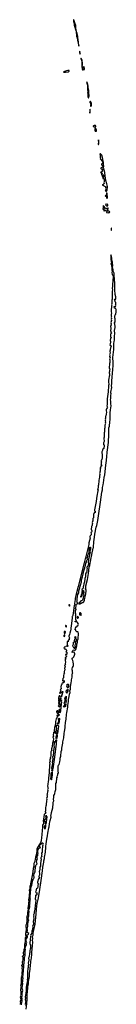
# Model space of a CAD drawing. Extents: x 2923744 to 3052146, y 543855 to 918667.
# Tile 15 of 50: x 3047205 to 3052146, y 646570 to 697193. Entities that reach past the tile are written whole.
import ezdxf

# ---------------------------------------------------------------- set-up
doc = ezdxf.new("R2010")
doc.units = 0

msp = doc.modelspace()

# ---------------------------------------------------------------- linework, layer by layer
at = {"layer": '0CON10XD'}
for points in [[(3050225, 695838), (3050232, 695845), (3050232, 695885), (3050215, 695995), (3050201, 696185), (3050186, 696254), (3050177, 696345), (3050148, 696478), (3050117, 696575), (3050100, 696695), (3050083, 696765), (3050081, 696835), (3050069, 696909), (3050041, 696975), (3049975, 697178), (3049965, 697193), (3049957, 697193), (3049950, 697175), (3049954, 697106), (3049991, 697001), (3049994, 696896), (3050002, 696862), (3050026, 696815), (3050058, 696685), (3050077, 696635), (3050087, 696577), (3050088, 696515), (3050104, 696435), (3050104, 696365), (3050114, 696334), (3050153, 696265), (3050170, 696125), (3050187, 696055), (3050189, 695985), (3050225, 695838)], [(3050295, 695422), (3050301, 695475), (3050287, 695557), (3050275, 695572), (3050264, 695546), (3050267, 695505), (3050295, 695422)], [(3050445, 694615), (3050517, 694633), (3050523, 694645), (3050516, 694695), (3050496, 694766), (3050485, 694778), (3050475, 694780), (3050464, 694765), (3050466, 694744), (3050497, 694675), (3050495, 694665), (3050485, 694652), (3050455, 694648), (3050433, 694653), (3050417, 694675), (3050406, 694785), (3050411, 694865), (3050426, 694934), (3050424, 694965), (3050397, 695097), (3050364, 695185), (3050345, 695212), (3050335, 695202), (3050336, 695175), (3050361, 695115), (3050380, 695025), (3050384, 694836), (3050398, 694778), (3050396, 694715), (3050404, 694645), (3050415, 694623), (3050445, 694615)], [(3049475, 694488), (3049545, 694494), (3049680, 694515), (3049735, 694550), (3049736, 694575), (3049715, 694584), (3049675, 694582), (3049605, 694569), (3049495, 694538), (3049460, 694515), (3049449, 694495), (3049475, 694488)], [(3050715, 693178), (3050725, 693182), (3050746, 693224), (3050755, 693265), (3050740, 693465), (3050746, 693555), (3050711, 693681), (3050702, 693745), (3050703, 693785), (3050686, 693865), (3050683, 693915), (3050665, 693972), (3050655, 693988), (3050645, 693989), (3050633, 693975), (3050628, 693955), (3050652, 693905), (3050674, 693746), (3050681, 693645), (3050672, 693592), (3050708, 693485), (3050682, 693435), (3050699, 693365), (3050695, 693245), (3050708, 693188), (3050715, 693178)], [(3050792, 692412), (3050805, 692413), (3050812, 692428), (3050809, 692525), (3050813, 692565), (3050805, 692582), (3050795, 692587), (3050786, 692575), (3050792, 692485), (3050782, 692425), (3050792, 692412)], [(3050845, 692737), (3050865, 692740), (3050882, 692775), (3050874, 692825), (3050872, 692905), (3050853, 692963), (3050835, 692979), (3050815, 692980), (3050788, 692962), (3050786, 692936), (3050803, 692913), (3050836, 692844), (3050838, 692815), (3050828, 692765), (3050831, 692751), (3050845, 692737)], [(3051015, 691681), (3051085, 691684), (3051094, 691696), (3051096, 691726), (3051088, 691748), (3051076, 691756), (3051015, 691761), (3050977, 691743), (3050962, 691725), (3050960, 691715), (3050967, 691705), (3051015, 691681)], [(3051095, 691454), (3051133, 691467), (3051138, 691482), (3051136, 691505), (3051105, 691593), (3051065, 691604), (3051054, 691595), (3051043, 691515), (3051071, 691461), (3051095, 691454)], [(3051225, 690773), (3051235, 690777), (3051253, 690807), (3051263, 690865), (3051245, 691008), (3051233, 690865), (3051222, 690815), (3051225, 690773)], [(3051465, 689710), (3051474, 689716), (3051491, 689755), (3051496, 689855), (3051479, 689895), (3051462, 690015), (3051439, 690109), (3051401, 690221), (3051357, 690287), (3051335, 690298), (3051325, 690296), (3051312, 690288), (3051309, 690275), (3051318, 690225), (3051320, 690125), (3051332, 690075), (3051324, 690034), (3051332, 690022), (3051369, 689999), (3051392, 689955), (3051434, 689925), (3051462, 689872), (3051460, 689835), (3051448, 689805), (3051386, 689765), (3051386, 689755), (3051406, 689716), (3051465, 689710)], [(3051655, 688369), (3051671, 688395), (3051681, 688445), (3051703, 688577), (3051700, 688625), (3051668, 688758), (3051614, 688925), (3051593, 689065), (3051588, 689165), (3051561, 689331), (3051520, 689465), (3051508, 689535), (3051488, 689565), (3051483, 689607), (3051507, 689643), (3051509, 689679), (3051491, 689701), (3051470, 689710), (3051452, 689688), (3051447, 689665), (3051462, 689615), (3051405, 689588), (3051375, 689582), (3051360, 689555), (3051361, 689535), (3051375, 689520), (3051395, 689516), (3051443, 689533), (3051454, 689506), (3051449, 689475), (3051418, 689425), (3051427, 689395), (3051424, 689385), (3051359, 689355), (3051349, 689345), (3051349, 689335), (3051375, 689312), (3051405, 689312), (3051425, 689302), (3051423, 689285), (3051398, 689255), (3051397, 689237), (3051430, 689175), (3051431, 689145), (3051455, 689097), (3051467, 689093), (3051478, 689105), (3051438, 689175), (3051485, 689213), (3051495, 689215), (3051505, 689205), (3051514, 689135), (3051456, 689045), (3051458, 689035), (3051470, 689025), (3051525, 689014), (3051534, 689005), (3051526, 688945), (3051534, 688865), (3051509, 688815), (3051521, 688775), (3051519, 688755), (3051475, 688724), (3051418, 688695), (3051586, 688615), (3051612, 688595), (3051614, 688575), (3051596, 688535), (3051606, 688505), (3051606, 688476), (3051613, 688463), (3051645, 688446), (3051648, 688432), (3051643, 688427), (3051615, 688428), (3051585, 688419), (3051580, 688405), (3051622, 688372), (3051655, 688369)], [(3051675, 688020), (3051691, 688039), (3051697, 688065), (3051686, 688245), (3051675, 688278), (3051655, 688286), (3051641, 688255), (3051640, 688160), (3051635, 688152), (3051604, 688146), (3051588, 688135), (3051600, 688125), (3051635, 688120), (3051645, 688110), (3051651, 688041), (3051661, 688021), (3051675, 688020)], [(3051725, 687267), (3051764, 687276), (3051795, 687274), (3051805, 687279), (3051811, 687295), (3051795, 687331), (3051765, 687344), (3051731, 687341), (3051718, 687355), (3051708, 687435), (3051712, 687458), (3051727, 687473), (3051730, 687505), (3051715, 687520), (3051688, 687492), (3051655, 687478), (3051635, 687454), (3051562, 687475), (3051557, 687485), (3051581, 687509), (3051579, 687525), (3051535, 687590), (3051482, 687635), (3051476, 687625), (3051484, 687595), (3051484, 687546), (3051464, 687455), (3051475, 687451), (3051495, 687468), (3051511, 687461), (3051505, 687405), (3051515, 687373), (3051535, 687363), (3051585, 687382), (3051655, 687378), (3051659, 687325), (3051650, 687295), (3051655, 687280), (3051725, 687267)], [(3051703, 687617), (3051715, 687620), (3051712, 687672), (3051695, 687702), (3051665, 687698), (3051625, 687713), (3051606, 687704), (3051599, 687675), (3051611, 687655), (3051655, 687631), (3051703, 687617)], [(3051895, 686362), (3051905, 686375), (3051900, 686405), (3051906, 686425), (3051905, 686480), (3051895, 686480), (3051893, 686465), (3051895, 686362)], [(3052001, 684225), (3051982, 684262), (3051983, 684325), (3051958, 684445), (3051967, 684565), (3051952, 684665), (3051948, 684735), (3051928, 684838), (3051923, 684935), (3051906, 685026), (3051875, 685097), (3051864, 685085), (3051862, 685048), (3051877, 684985), (3051877, 684885), (3051886, 684765), (3051902, 684685), (3051899, 684671), (3051875, 684662), (3051866, 684645), (3051875, 684627), (3051885, 684620), (3051905, 684619), (3051909, 684605), (3051908, 684528), (3051924, 684455), (3051919, 684335), (3051930, 684230), (3051924, 684195), (3051932, 684095), (3051945, 684076), (3051983, 684063), (3051990, 683965), (3051957, 683585), (3051960, 683495), (3051942, 683375), (3051951, 683305), (3051944, 683234), (3051940, 682895), (3051936, 682825), (3051924, 682774), (3051917, 682605), (3051908, 682555), (3051915, 682515), (3051908, 682475), (3051908, 682422), (3051890, 682275), (3051886, 682195), (3051897, 682095), (3051889, 682045), (3051890, 681955), (3051897, 681915), (3051894, 681875), (3051907, 681823), (3051894, 681775), (3051901, 681725), (3051879, 681681), (3051872, 681625), (3051879, 681595), (3051873, 681545), (3051889, 681519), (3051894, 681486), (3051865, 681457), (3051861, 681445), (3051874, 681296), (3051854, 681205), (3051869, 681155), (3051872, 681112), (3051900, 681095), (3051904, 681085), (3051895, 681050), (3051872, 681048), (3051861, 681025), (3051854, 680966), (3051861, 680891), (3051885, 680848), (3051886, 680835), (3051860, 680795), (3051856, 680775), (3051841, 680735), (3051838, 680705), (3051859, 680645), (3051859, 680625), (3051839, 680515), (3051827, 680485), (3051835, 680467), (3051882, 680425), (3051890, 680405), (3051878, 680355), (3051851, 680325), (3051848, 680282), (3051831, 680255), (3051839, 680205), (3051827, 680145), (3051833, 680055), (3051809, 679985), (3051824, 679944), (3051806, 679875), (3051835, 679825), (3051825, 679795), (3051800, 679765), (3051815, 679705), (3051817, 679575), (3051804, 679515), (3051806, 679465), (3051776, 679335), (3051790, 679275), (3051819, 679245), (3051827, 679227), (3051824, 679205), (3051809, 679181), (3051795, 679125), (3051806, 679085), (3051790, 679065), (3051785, 679045), (3051800, 678985), (3051798, 678945), (3051810, 678895), (3051788, 678855), (3051790, 678825), (3051769, 678765), (3051757, 678635), (3051745, 678575), (3051765, 678440), (3051750, 678385), (3051755, 678335), (3051745, 678295), (3051744, 678245), (3051733, 678185), (3051735, 678065), (3051679, 677705), (3051689, 677645), (3051683, 677567), (3051676, 677405), (3051668, 677345), (3051694, 677265), (3051685, 677241), (3051645, 677185), (3051635, 677135), (3051636, 677085), (3051649, 677015), (3051629, 676915), (3051629, 676865), (3051607, 676825), (3051602, 676805), (3051598, 676705), (3051588, 676655), (3051595, 676615), (3051584, 676565), (3051595, 676495), (3051588, 676455), (3051590, 676415), (3051563, 676345), (3051559, 676215), (3051547, 676163), (3051541, 675995), (3051530, 675945), (3051532, 675885), (3051526, 675844), (3051534, 675785), (3051528, 675725), (3051517, 675685), (3051521, 675515), (3051511, 675475), (3051487, 675445), (3051492, 675355), (3051505, 675342), (3051535, 675336), (3051535, 675305), (3051515, 675155), (3051499, 675135), (3051445, 675095), (3051441, 675045), (3051415, 674975), (3051415, 674908), (3051432, 674865), (3051422, 674792), (3051424, 674635), (3051416, 674595), (3051390, 674555), (3051381, 674525), (3051381, 674485), (3051389, 674455), (3051371, 674415), (3051369, 674395), (3051371, 674375), (3051387, 674345), (3051361, 674305), (3051370, 674295), (3051395, 674286), (3051402, 674272), (3051395, 674245), (3051354, 674215), (3051324, 674155), (3051325, 674140), (3051345, 674158), (3051355, 674158), (3051358, 674145), (3051345, 674122), (3051335, 674130), (3051330, 674125), (3051330, 674095), (3051316, 674025), (3051325, 673975), (3051308, 673935), (3051309, 673891), (3051296, 673854), (3051298, 673815), (3051285, 673725), (3051289, 673665), (3051265, 673595), (3051263, 673525), (3051254, 673476), (3051255, 673432), (3051233, 673337), (3051231, 673285), (3051216, 673235), (3051216, 673114), (3051207, 673073), (3051185, 673060), (3051181, 673045), (3051185, 673033), (3051195, 673033), (3051205, 673042), (3051215, 673040), (3051219, 673025), (3051202, 672965), (3051161, 672691), (3051137, 672575), (3051117, 672415), (3051033, 671985), (3051036, 671936), (3051055, 671921), (3051075, 671920), (3051073, 671885), (3051065, 671854), (3051018, 671832), (3050982, 671758), (3050989, 671655), (3050974, 671576), (3050947, 671545), (3050941, 671485), (3050951, 671435), (3050945, 671417), (3050920, 671395), (3050929, 671379), (3050920, 671345), (3050926, 671295), (3050911, 671255), (3050917, 671205), (3050897, 671153), (3050884, 671136), (3050879, 671115), (3050871, 671005), (3050874, 670945), (3050894, 670924), (3050892, 670885), (3050878, 670845), (3050839, 670825), (3050867, 670765), (3050864, 670735), (3050854, 670705), (3050825, 670669), (3050805, 670661), (3050789, 670625), (3050786, 670585), (3050812, 670552), (3050814, 670535), (3050751, 670295), (3050737, 670205), (3050589, 669601), (3050567, 669515), (3050551, 669479), (3050505, 669260), (3050205, 668058), (3050085, 667585), (3050035, 667445), (3050043, 667385), (3050007, 667177), (3050027, 667115), (3049992, 667085), (3049979, 666945), (3049915, 666561), (3049905, 666525), (3049891, 666505), (3049895, 666480), (3049896, 666415), (3049842, 666025), (3049817, 665905), (3049815, 665855), (3049801, 665765), (3049762, 665648), (3049749, 665575), (3049723, 665495), (3049723, 665475), (3049745, 665415), (3049728, 665365), (3049738, 665315), (3049728, 665302), (3049695, 665296), (3049681, 665285), (3049688, 665212), (3049645, 665217), (3049632, 665198), (3049625, 665145), (3049625, 665075), (3049666, 664985), (3049664, 664976), (3049654, 664974), (3049605, 664986), (3049587, 664983), (3049558, 664952), (3049483, 664925), (3049473, 664917), (3049469, 664905), (3049480, 664880), (3049505, 664854), (3049525, 664842), (3049567, 664835), (3049571, 664825), (3049568, 664805), (3049592, 664782), (3049598, 664768), (3049591, 664739), (3049575, 664712), (3049572, 664692), (3049605, 664690), (3049615, 664682), (3049621, 664665), (3049622, 664625), (3049610, 664565), (3049595, 664557), (3049563, 664557), (3049553, 664547), (3049572, 664492), (3049595, 664480), (3049595, 664450), (3049575, 664418), (3049545, 664407), (3049524, 664385), (3049535, 664352), (3049565, 664349), (3049571, 664335), (3049565, 664320), (3049543, 664317), (3049534, 664306), (3049535, 664255), (3049551, 664165), (3049523, 664093), (3049526, 664076), (3049542, 664045), (3049535, 664022), (3049500, 663995), (3049540, 663935), (3049513, 663905), (3049518, 663865), (3049494, 663845), (3049492, 663835), (3049507, 663795), (3049493, 663717), (3049483, 663685), (3049487, 663655), (3049477, 663625), (3049489, 663591), (3049469, 663571), (3049459, 663551), (3049443, 663475), (3049437, 663377), (3049441, 663355), (3049411, 663325), (3049414, 663275), (3049397, 663243), (3049399, 663215), (3049415, 663199), (3049445, 663201), (3049479, 663219), (3049483, 663203), (3049477, 663153), (3049466, 663125), (3049465, 663102), (3049405, 663104), (3049375, 663086), (3049359, 663055), (3049364, 663015), (3049327, 662983), (3049312, 662895), (3049333, 662797), (3049299, 662781), (3049286, 662755), (3049282, 662715), (3049302, 662665), (3049285, 662652), (3049255, 662602), (3049246, 662575), (3049254, 662555), (3049265, 662553), (3049281, 662579), (3049310, 662585), (3049335, 662600), (3049369, 662601), (3049376, 662614), (3049380, 662645), (3049395, 662654), (3049405, 662648), (3049405, 662635), (3049394, 662586), (3049374, 662536), (3049379, 662495), (3049364, 662476), (3049343, 662465), (3049345, 662452), (3049370, 662435), (3049355, 662432), (3049340, 662415), (3049337, 662405), (3049345, 662380), (3049305, 662357), (3049295, 662360), (3049277, 662407), (3049255, 662427), (3049235, 662434), (3049227, 662423), (3049193, 662305), (3049190, 662285), (3049200, 662235), (3049184, 662205), (3049181, 662185), (3049188, 662168), (3049216, 662145), (3049191, 662055), (3049213, 661985), (3049207, 661963), (3049182, 661938), (3049178, 661915), (3049187, 661895), (3049215, 661863), (3049235, 661864), (3049259, 661881), (3049276, 661915), (3049288, 661962), (3049279, 661989), (3049248, 662005), (3049246, 662015), (3049259, 662055), (3049259, 662095), (3049280, 662195), (3049272, 662295), (3049295, 662313), (3049305, 662308), (3049308, 662275), (3049298, 662255), (3049299, 662225), (3049286, 662195), (3049296, 662176), (3049315, 662176), (3049325, 662184), (3049335, 662217), (3049345, 662222), (3049350, 662205), (3049333, 662157), (3049339, 662121), (3049315, 661862), (3049285, 661650), (3049267, 661565), (3049255, 661554), (3049204, 661575), (3049147, 661657), (3049115, 661652), (3049095, 661635), (3049092, 661602), (3049127, 661547), (3049145, 661531), (3049171, 661521), (3049191, 661471), (3049225, 661465), (3049236, 661455), (3049230, 661440), (3049205, 661427), (3049135, 661442), (3049114, 661436), (3049112, 661425), (3049120, 661405), (3049154, 661394), (3049158, 661382), (3049145, 661353), (3049112, 661335), (3049100, 661275), (3049072, 661245), (3049057, 661173)], [(3047805, 648955), (3047822, 649125), (3047824, 649245), (3047858, 649575), (3047868, 649785), (3047862, 649845), (3047875, 649955), (3047866, 650055), (3047887, 650125), (3047894, 650235), (3047949, 650465), (3047993, 650693), (3048036, 651025), (3048075, 651635), (3048095, 651752), (3048154, 651966), (3048210, 652350), (3048298, 652935), (3048363, 653425), (3048382, 653625), (3048436, 653884), (3048445, 653955), (3048469, 654065), (3048475, 654128), (3048494, 654215), (3048498, 654295), (3048515, 654415), (3048529, 654465), (3048543, 654585), (3048542, 654685), (3048552, 654822), (3048586, 655055), (3048630, 655230), (3048645, 655375), (3048695, 655645), (3048710, 655690), (3048710, 655765), (3048722, 655805), (3048722, 655835), (3048730, 655870), (3048753, 655927), (3048766, 656024), (3048810, 656185), (3048805, 656270), (3048819, 656315), (3048835, 656438), (3048893, 656677), (3048894, 656725), (3048916, 656835), (3048921, 656955), (3048944, 657036), (3048937, 657113), (3048956, 657195), (3048945, 657270), (3048958, 657312), (3048990, 657365), (3049004, 657405), (3049013, 657505), (3049047, 657615), (3049061, 657745), (3049053, 657855), (3049057, 657915), (3049082, 657975), (3049084, 658025), (3049094, 658075), (3049112, 658115), (3049112, 658215), (3049137, 658265), (3049120, 658305), (3049153, 658365), (3049161, 658419), (3049182, 658465), (3049182, 658485), (3049172, 658515), (3049176, 658635), (3049168, 658695), (3049180, 658785), (3049178, 658815), (3049195, 658870), (3049230, 658905), (3049246, 658965), (3049250, 659035), (3049280, 659145), (3049280, 659225), (3049306, 659335), (3049307, 659405), (3049333, 659495), (3049318, 659575), (3049355, 659660), (3049362, 659732), (3049381, 659825), (3049387, 659905), (3049414, 659995), (3049408, 660065), (3049436, 660135), (3049438, 660202), (3049456, 660266), (3049476, 660495), (3049505, 660602), (3049534, 660784), (3049534, 660855), (3049554, 661066), (3049581, 661235), (3049594, 661466), (3049621, 661575), (3049668, 661855), (3049665, 661930), (3049703, 662147), (3049709, 662245), (3049744, 662395), (3049758, 662522), (3049783, 662595), (3049774, 662695), (3049806, 662775), (3049804, 662905), (3049822, 662988), (3049833, 663115), (3049856, 663185), (3049854, 663256), (3049881, 663395), (3049884, 663536), (3049890, 663565), (3049910, 663585), (3049918, 663605), (3049898, 663635), (3049900, 663735), (3049892, 663745), (3049894, 663815), (3049909, 663895), (3049939, 663941), (3049950, 663970), (3049959, 664065), (3049949, 664179), (3049926, 664245), (3049889, 664315), (3049886, 664364), (3049888, 664372), (3049925, 664379), (3049981, 664439), (3050005, 664520), (3050030, 664575), (3050023, 664583), (3050010, 664640), (3049990, 664670), (3049955, 664676), (3049895, 664652), (3049884, 664665), (3049895, 664700), (3049925, 664759), (3049945, 664774), (3049985, 664787), (3050015, 664778), (3050040, 664780), (3050080, 664815), (3050085, 664830), (3050100, 664835), (3050111, 664945), (3050132, 664995), (3050136, 665065), (3050165, 665195), (3050160, 665250), (3050152, 665272), (3050142, 665282), (3050115, 665278), (3050095, 665267), (3050042, 665195), (3050041, 665171), (3050056, 665145), (3050059, 665125), (3050039, 665081), (3050034, 665015), (3050040, 664985), (3050022, 664945), (3050018, 664875), (3050010, 664865), (3049995, 664858), (3049988, 664865), (3049968, 664908), (3049936, 664945), (3049928, 665015), (3049954, 665095), (3049957, 665155), (3049965, 665182), (3049975, 665193), (3049985, 665198), (3050005, 665194), (3050013, 665205), (3050008, 665292), (3050031, 665325), (3050054, 665416), (3050032, 665465), (3050035, 665478), (3050098, 665445), (3050060, 665415), (3050085, 665376), (3050110, 665310), (3050138, 665288), (3050160, 665290), (3050177, 665313), (3050191, 665359), (3050190, 665450), (3050208, 665542), (3050209, 665635), (3050190, 665710), (3050175, 665721), (3050125, 665729), (3050105, 665740), (3050079, 665765), (3050076, 665815), (3050045, 665831), (3050037, 665845), (3050075, 665981), (3050085, 665986), (3050124, 665976), (3050135, 665982), (3050159, 666025), (3050192, 666048), (3050205, 666075), (3050207, 666117), (3050199, 666155), (3050165, 666205), (3050115, 666233), (3050075, 666236), (3050055, 666230), (3050043, 666243), (3050044, 666265), (3050054, 666276), (3050095, 666287), (3050107, 666297), (3050105, 666306), (3050089, 666319), (3050084, 666334), (3050080, 666460), (3050070, 666520), (3050052, 666545), (3050073, 666577), (3050085, 666655), (3050075, 666669), (3050042, 666682), (3050038, 666695), (3050065, 666725), (3050062, 666828), (3050065, 666840), (3050086, 666855), (3050086, 666865), (3050063, 666895), (3050069, 666955), (3050099, 667065), (3050098, 667115), (3050115, 667136), (3050158, 667152), (3050171, 667169), (3050173, 667213), (3050146, 667236), (3050132, 667255), (3050138, 667295), (3050137, 667425), (3050149, 667465), (3050156, 667525), (3050166, 667545), (3050186, 667635), (3050207, 667693), (3050228, 667725), (3050226, 667755), (3050236, 667794), (3050236, 667825), (3050267, 667935), (3050282, 667968), (3050284, 668015), (3050304, 668076), (3050312, 668125), (3050361, 668289), (3050375, 668392), (3050426, 668544), (3050431, 668619), (3050473, 668775), (3050490, 668865), (3050509, 668915), (3050517, 668965), (3050539, 669015), (3050548, 669095), (3050564, 669135), (3050589, 669255), (3050616, 669305), (3050616, 669355), (3050634, 669395), (3050665, 669415), (3050681, 669435), (3050675, 669455), (3050653, 669485), (3050656, 669515), (3050687, 669595), (3050691, 669645), (3050735, 669790), (3050755, 669808), (3050762, 669825), (3050756, 669895), (3050785, 670022), (3050815, 670080), (3050826, 670066), (3050826, 670036), (3050820, 669975), (3050796, 669866), (3050806, 669815), (3050795, 669740), (3050771, 669695), (3050770, 669655), (3050753, 669575), (3050748, 669502), (3050723, 669457), (3050718, 669425), (3050708, 669295), (3050727, 669247), (3050725, 669202), (3050691, 669105), (3050655, 669065), (3050644, 669045), (3050642, 669015), (3050650, 668975), (3050638, 668905), (3050633, 668815), (3050617, 668783), (3050585, 668744), (3050572, 668705), (3050567, 668655), (3050576, 668606), (3050576, 668545), (3050539, 668465), (3050538, 668385), (3050523, 668345), (3050518, 668292), (3050488, 668195), (3050471, 668085), (3050446, 668035), (3050446, 668006), (3050456, 667975), (3050434, 667935), (3050381, 667895), (3050385, 667878), (3050425, 667843), (3050435, 667839), (3050465, 667848), (3050472, 667835), (3050484, 667755), (3050476, 667675), (3050487, 667615), (3050478, 667532), (3050456, 667475), (3050455, 667445), (3050426, 667354), (3050389, 667309), (3050354, 667316), (3050315, 667302), (3050260, 667220), (3050222, 667185), (3050224, 667175), (3050235, 667168), (3050305, 667168), (3050361, 667199), (3050385, 667226), (3050415, 667222), (3050450, 667230), (3050469, 667241), (3050482, 667258), (3050513, 667357), (3050532, 667455), (3050591, 667655), (3050592, 667708), (3050604, 667795), (3050598, 667875), (3050579, 667925), (3050591, 667985), (3050595, 668090), (3050669, 668415), (3050721, 668719), (3050765, 669048), (3050792, 669135), (3050825, 669342), (3050868, 669525), (3050875, 669590), (3050894, 669656), (3050898, 669705), (3050966, 670025), (3050974, 670056), (3050995, 670370), (3051013, 670457), (3051055, 670738), (3051124, 671105), (3051149, 671191), (3051202, 671438), (3051240, 671680), (3051335, 672392), (3051415, 672905), (3051442, 673015), (3051450, 673135), (3051473, 673283), (3051498, 673385), (3051523, 673655), (3051552, 673735), (3051559, 673775), (3051612, 674305), (3051631, 674395), (3051673, 674715), (3051687, 674953), (3051742, 675448), (3051761, 675875), (3051773, 675955), (3051775, 676210), (3051795, 676295), (3051816, 676515), (3051834, 676616), (3051836, 676896), (3051834, 676985), (3051848, 677142), (3051881, 677335), (3051878, 677435), (3051864, 677516), (3051872, 677575), (3051859, 677655), (3051866, 677715), (3051862, 677785), (3051869, 677895), (3051887, 677965), (3051876, 678015), (3051877, 678035), (3051914, 678284), (3051912, 678365), (3051929, 678495), (3051921, 678645), (3051940, 678795), (3051940, 678860), (3051957, 678973), (3051970, 679255), (3051983, 679357), (3051988, 679565), (3051980, 679825), (3052016, 680245), (3052021, 680555), (3052041, 680629), (3052056, 680735), (3052053, 680837), (3052064, 680915), (3052072, 681065), (3052066, 681215), (3052092, 681365), (3052096, 681425), (3052081, 681535), (3052053, 681583), (3052052, 681605), (3052084, 681656), (3052096, 681704), (3052094, 681814), (3052074, 681865), (3052073, 681925), (3052094, 682025), (3052118, 682052), (3052128, 682075), (3052143, 682155), (3052146, 682245), (3052141, 682291), (3052127, 682327), (3052103, 682353), (3052064, 682364), (3052039, 682425), (3052045, 682444), (3052053, 682447), (3052094, 682436), (3052112, 682448), (3052120, 682475), (3052114, 682525), (3052121, 682545), (3052133, 682577), (3052132, 682635), (3052124, 682654), (3052096, 682685), (3052090, 682730), (3052071, 682775), (3052066, 682805), (3052075, 682819), (3052105, 682817), (3052119, 682831), (3052134, 682934), (3052127, 682955), (3052102, 682985), (3052106, 683025), (3052094, 683045), (3052093, 683155), (3052078, 683225), (3052069, 683355), (3052074, 683415), (3052073, 683603), (3052050, 683880), (3052032, 684025), (3052037, 684165), (3052026, 684196), (3052001, 684225)], [(3050335, 667513), (3050382, 667558), (3050399, 667595), (3050406, 667664), (3050430, 667705), (3050441, 667765), (3050437, 667797), (3050425, 667812), (3050403, 667807), (3050385, 667785), (3050384, 667695), (3050390, 667675), (3050355, 667619), (3050340, 667560), (3050315, 667539), (3050309, 667525), (3050315, 667514), (3050335, 667513)], [(3049755, 667039), (3049773, 667065), (3049772, 667085), (3049745, 667106), (3049718, 667112), (3049719, 667095), (3049745, 667040), (3049755, 667039)], [(3050185, 666424), (3050207, 666433), (3050214, 666455), (3050189, 666489), (3050165, 666502), (3050150, 666475), (3050150, 666455), (3050165, 666429), (3050185, 666424)], [(3050325, 666558), (3050335, 666562), (3050345, 666580), (3050356, 666645), (3050352, 666662), (3050317, 666697), (3050295, 666705), (3050278, 666702), (3050264, 666675), (3050272, 666602), (3050285, 666588), (3050312, 666575), (3050325, 666558)], [(3049515, 665635), (3049525, 665641), (3049546, 665725), (3049529, 665745), (3049505, 665751), (3049493, 665745), (3049484, 665726), (3049483, 665665), (3049499, 665639), (3049515, 665635)], [(3049575, 665979), (3049595, 665980), (3049605, 665995), (3049595, 666022), (3049565, 666043), (3049541, 666049), (3049542, 666015), (3049550, 665995), (3049575, 665979)], [(3049485, 665479), (3049511, 665499), (3049518, 665515), (3049508, 665548), (3049495, 665557), (3049475, 665550), (3049458, 665525), (3049464, 665494), (3049485, 665479)], [(3049615, 662573), (3049605, 662580), (3049600, 662595), (3049583, 662685), (3049596, 662704), (3049640, 662730), (3049655, 662780), (3049665, 662780), (3049680, 662725), (3049659, 662701), (3049656, 662685), (3049661, 662665), (3049632, 662588), (3049615, 662573)], [(3049675, 662822), (3049664, 662824), (3049651, 662875), (3049624, 662925), (3049636, 662965), (3049634, 663025), (3049645, 663033), (3049685, 663033), (3049693, 663013), (3049699, 662965), (3049693, 662925), (3049706, 662895), (3049675, 662822)], [(3049535, 661840), (3049515, 661900), (3049505, 661902), (3049465, 661854), (3049455, 661860), (3049449, 661885), (3049460, 661915), (3049475, 661931), (3049495, 661940), (3049505, 661930), (3049512, 661938), (3049506, 661985), (3049482, 662045), (3049482, 662065), (3049491, 662089), (3049514, 662116), (3049530, 662185), (3049527, 662235), (3049511, 662271), (3049524, 662335), (3049545, 662376), (3049575, 662413), (3049585, 662408), (3049590, 662395), (3049581, 662345), (3049581, 662305), (3049568, 662265), (3049581, 662155), (3049578, 662135), (3049567, 662123), (3049568, 662072), (3049550, 662035), (3049562, 661985), (3049541, 661935), (3049548, 661895), (3049535, 661840)], [(3049235, 661603), (3049259, 661615), (3049273, 661657), (3049279, 661705), (3049270, 661725), (3049255, 661735), (3049245, 661735), (3049227, 661723), (3049196, 661655), (3049200, 661620), (3049215, 661608), (3049235, 661603)], [(3049057, 661173), (3049042, 661118), (3049036, 661025), (3049017, 660905), (3048989, 660795), (3048978, 660775), (3048968, 660655), (3048985, 660635), (3049015, 660637), (3049026, 660595), (3049055, 660569), (3049095, 660564), (3049115, 660573), (3049104, 660655), (3049086, 660705), (3049097, 660755), (3049079, 660819), (3049082, 660855), (3049105, 660918), (3049122, 660928), (3049155, 660912), (3049175, 660918), (3049182, 660872), (3049135, 660486), (3049118, 660478), (3049086, 660494), (3049065, 660483), (3049049, 660489), (3049015, 660504), (3048983, 660553), (3048967, 660567), (3048944, 660566), (3048931, 660549), (3048932, 660505), (3048921, 660441), (3048923, 660415), (3048936, 660375), (3048925, 660345), (3048903, 660325), (3048896, 660305), (3048925, 660245), (3048915, 660105), (3048882, 659988), (3048882, 659945), (3048852, 659765), (3048833, 659697), (3048823, 659625), (3048797, 659545), (3048792, 659425), (3048797, 659353), (3048780, 659285), (3048758, 659225), (3048760, 659215), (3048774, 659204), (3048776, 659184), (3048749, 659155), (3048742, 659135), (3048752, 659085), (3048762, 659065), (3048762, 659048), (3048737, 659033), (3048728, 659005), (3048730, 658985), (3048748, 658955), (3048743, 658925), (3048720, 658865), (3048735, 658765), (3048708, 658605), (3048710, 658495), (3048673, 658205), (3048675, 658085), (3048663, 658045), (3048650, 657875), (3048632, 657805), (3048644, 657715), (3048661, 657685), (3048660, 657675), (3048643, 657655), (3048633, 657615), (3048636, 657555), (3048619, 657481), (3048612, 657415), (3048618, 657368), (3048615, 657350), (3048594, 657346), (3048602, 657302), (3048602, 657235), (3048582, 657155), (3048584, 657105), (3048570, 657035), (3048574, 656996), (3048554, 656884), (3048553, 656815), (3048544, 656755), (3048523, 656685), (3048520, 656525), (3048505, 656485), (3048509, 656465), (3048543, 656415), (3048515, 656410), (3048518, 656375), (3048485, 656364), (3048461, 656325), (3048438, 656212), (3048420, 656085), (3048399, 656005), (3048414, 655945), (3048414, 655895), (3048397, 655835), (3048368, 655785), (3048372, 655635), (3048348, 655535), (3048351, 655435), (3048340, 655375), (3048338, 655285), (3048318, 655142), (3048305, 654975), (3048271, 654879), (3048199, 654761), (3048112, 654635), (3048092, 654595), (3048084, 654566), (3048086, 654525), (3048072, 654425), (3048021, 654179), (3048006, 654146), (3047991, 654015), (3047962, 653875), (3047940, 653845), (3047927, 653813), (3047920, 653745), (3047932, 653705), (3047929, 653675), (3047890, 653555), (3047878, 653395), (3047843, 653185), (3047816, 653115), (3047775, 652855), (3047751, 652775), (3047759, 652715), (3047725, 652625), (3047724, 652544), (3047724, 652515), (3047689, 652415), (3047700, 652345), (3047698, 652295), (3047688, 652235), (3047685, 652115), (3047661, 651935), (3047663, 651895), (3047651, 651785), (3047653, 651727), (3047623, 651495), (3047628, 651435), (3047619, 651375), (3047601, 651315), (3047605, 651265), (3047594, 651216), (3047593, 651145), (3047578, 651112), (3047551, 651075), (3047563, 651025), (3047571, 650931), (3047572, 650885), (3047547, 650693), (3047538, 650665), (3047519, 650635), (3047521, 650605), (3047509, 650555), (3047532, 650495), (3047531, 650405), (3047515, 650315), (3047514, 650265), (3047500, 650205), (3047502, 650145), (3047513, 650093), (3047525, 650081), (3047560, 650080), (3047573, 650035), (3047560, 650010), (3047545, 649997), (3047505, 650018), (3047495, 650009), (3047485, 649985), (3047489, 649905), (3047479, 649765), (3047443, 649647), (3047448, 649615), (3047444, 649556), (3047449, 649461), (3047439, 649425), (3047416, 649385), (3047412, 649352), (3047420, 649325), (3047418, 649305), (3047371, 649225), (3047374, 649205), (3047405, 649145), (3047401, 649095), (3047375, 649058), (3047345, 649049), (3047332, 649035), (3047345, 649011), (3047355, 649007), (3047375, 649017), (3047385, 649010), (3047387, 648995), (3047362, 648908), (3047363, 648865), (3047348, 648782), (3047325, 648740), (3047320, 648695), (3047338, 648635), (3047304, 648585), (3047298, 648565), (3047301, 648545), (3047321, 648525), (3047328, 648505), (3047314, 648435), (3047320, 648385), (3047307, 648145), (3047309, 648125), (3047325, 648085), (3047312, 648035), (3047279, 647985), (3047287, 647935), (3047275, 647875), (3047274, 647816), (3047277, 647745), (3047271, 647705), (3047281, 647655), (3047271, 647615), (3047246, 647575), (3047252, 647535), (3047246, 647496), (3047261, 647465), (3047262, 647445), (3047255, 647385), (3047236, 647325), (3047239, 647295), (3047258, 647248), (3047268, 647175), (3047258, 647125), (3047262, 647065), (3047242, 647025), (3047252, 646985), (3047230, 646945), (3047238, 646885), (3047255, 646835), (3047245, 646765), (3047220, 646715), (3047238, 646625), (3047205, 646565)], [(3049145, 660977), (3049134, 660995), (3049190, 661060), (3049201, 661155), (3049194, 661256), (3049201, 661269), (3049225, 661280), (3049233, 661263), (3049215, 661090), (3049195, 660987), (3049185, 660980), (3049165, 660982), (3049145, 660977)], [(3048865, 658557), (3048854, 658584), (3048852, 658618), (3048860, 658665), (3048852, 658705), (3048877, 658885), (3048892, 658935), (3048879, 659005), (3048908, 659195), (3048906, 659304), (3048927, 659353), (3048958, 659545), (3048930, 659625), (3048938, 659642), (3048965, 659661), (3048973, 659675), (3048973, 659735), (3048987, 659795), (3048966, 659875), (3048980, 659945), (3048976, 659975), (3048984, 660015), (3048960, 660045), (3048963, 660055), (3048995, 660079), (3049015, 660078), (3049025, 660068), (3049035, 660070), (3049036, 660085), (3049056, 660115), (3049058, 660155), (3049075, 660176), (3049087, 660175), (3049088, 660135), (3049067, 660035), (3049062, 659925), (3049047, 659845), (3048985, 659270), (3048931, 658925), (3048915, 658775), (3048885, 658633), (3048875, 658573), (3048865, 658557)], [(3049085, 660222), (3049072, 660245), (3049062, 660298), (3049094, 660395), (3049098, 660432), (3049105, 660438), (3049117, 660417), (3049123, 660375), (3049105, 660257), (3049085, 660222)], [(3048815, 658104), (3048802, 658185), (3048814, 658265), (3048806, 658305), (3048819, 658341), (3048822, 658405), (3048839, 658485), (3048855, 658517), (3048865, 658512), (3048869, 658485), (3048862, 658375), (3048835, 658138), (3048825, 658111), (3048815, 658104)], [(3048535, 655833), (3048515, 655846), (3048504, 655865), (3048526, 655925), (3048526, 655945), (3048485, 655966), (3048475, 655978), (3048472, 655995), (3048475, 656015), (3048524, 656095), (3048532, 656125), (3048566, 656165), (3048565, 656190), (3048538, 656205), (3048536, 656215), (3048553, 656257), (3048554, 656285), (3048565, 656290), (3048566, 656274), (3048560, 656265), (3048572, 656245), (3048595, 656233), (3048599, 656205), (3048562, 655955), (3048563, 655895), (3048535, 655833)], [(3048485, 655568), (3048467, 655675), (3048472, 655735), (3048485, 655762), (3048525, 655798), (3048528, 655768), (3048519, 655735), (3048505, 655605), (3048485, 655568)], [(3047286, 646544), (3047292, 646615), (3047318, 646665), (3047327, 646757), (3047316, 646796), (3047326, 646856), (3047318, 646955), (3047337, 647025), (3047322, 647065), (3047329, 647095), (3047325, 647135), (3047348, 647225), (3047354, 647285), (3047333, 647387), (3047330, 647465), (3047344, 647515), (3047343, 647565), (3047355, 647625), (3047345, 647715), (3047354, 647746), (3047355, 647795), (3047368, 647832), (3047375, 647895), (3047359, 647985), (3047378, 648085), (3047374, 648135), (3047392, 648275), (3047393, 648375), (3047407, 648445), (3047406, 648476), (3047420, 648525), (3047431, 648735), (3047448, 648842), (3047448, 648935), (3047476, 649074), (3047474, 649125), (3047490, 649175), (3047482, 649235), (3047483, 649297), (3047496, 649365), (3047489, 649425), (3047506, 649534), (3047554, 649635), (3047556, 649646), (3047540, 649685), (3047558, 649715), (3047566, 649744), (3047555, 649784), (3047535, 649797), (3047530, 649810), (3047531, 649885), (3047545, 649960), (3047575, 649970), (3047585, 649984), (3047594, 650035), (3047606, 650056), (3047605, 650078), (3047570, 650095), (3047578, 650105), (3047577, 650135), (3047590, 650150), (3047635, 650164), (3047655, 650184), (3047668, 650205), (3047664, 650214), (3047587, 650255), (3047581, 650285), (3047600, 650345), (3047602, 650375), (3047602, 650392), (3047591, 650411), (3047590, 650435), (3047617, 650583), (3047611, 650665), (3047627, 650735), (3047643, 650775), (3047630, 650835), (3047667, 650915), (3047642, 650965), (3047641, 651015), (3047648, 651065), (3047662, 651105), (3047663, 651235), (3047692, 651325), (3047672, 651402), (3047674, 651435), (3047696, 651504), (3047712, 651525), (3047720, 651585), (3047722, 651625), (3047708, 651655), (3047708, 651675), (3047713, 651727), (3047730, 651755), (3047722, 651805), (3047731, 651865), (3047721, 651905), (3047747, 651965), (3047732, 652015), (3047744, 652065), (3047736, 652135), (3047742, 652205), (3047758, 652245), (3047759, 652275), (3047756, 652354), (3047776, 652425), (3047769, 652505), (3047796, 652615), (3047823, 652685), (3047822, 652722), (3047833, 652765), (3047834, 652795), (3047859, 652865), (3047866, 652914), (3047892, 652975), (3047895, 653000), (3047915, 653020), (3047918, 653052), (3047939, 653071), (3047946, 653085), (3047946, 653116), (3047924, 653164), (3047924, 653214), (3047948, 653285), (3047957, 653335), (3047987, 653385), (3047988, 653465), (3047998, 653485), (3047997, 653515), (3048012, 653565), (3048012, 653585), (3047991, 653639), (3048005, 653658), (3048030, 653665), (3048030, 653675), (3048020, 653685), (3048020, 653705), (3048042, 653745), (3048078, 653772), (3048092, 653795), (3048086, 653836), (3048058, 653885), (3048057, 653913), (3048072, 653945), (3048082, 654005), (3048108, 654055), (3048092, 654095), (3048088, 654155), (3048130, 654225), (3048127, 654273), (3048148, 654345), (3048124, 654404), (3048125, 654480), (3048143, 654507), (3048152, 654535), (3048188, 654582), (3048200, 654615), (3048225, 654622), (3048255, 654612), (3048266, 654625), (3048266, 654636), (3048240, 654665), (3048233, 654715), (3048238, 654752), (3048255, 654780), (3048293, 654807), (3048343, 654867), (3048378, 654875), (3048390, 654865), (3048396, 654845), (3048394, 654806), (3048376, 654765), (3048382, 654725), (3048364, 654685), (3048369, 654645), (3048347, 654555), (3048346, 654395), (3048322, 654345), (3048324, 654315), (3048341, 654285), (3048326, 654225), (3048341, 654175), (3048335, 654163), (3048295, 654133), (3048285, 654105), (3048291, 654075), (3048308, 654055), (3048309, 654015), (3048303, 653985), (3048280, 653965), (3048289, 653925), (3048266, 653815), (3048267, 653747), (3048259, 653671), (3048240, 653625), (3048228, 653545), (3048225, 653480), (3048217, 653445), (3048221, 653425), (3048194, 653385), (3048215, 653318), (3048215, 653215), (3048205, 653184), (3048180, 653155), (3048177, 653135), (3048183, 653113), (3048211, 653085), (3048146, 652985), (3048133, 652905), (3048112, 652855), (3048116, 652816), (3048154, 652785), (3048158, 652775), (3048156, 652735), (3048136, 652695), (3048130, 652670), (3048136, 652605), (3048110, 652535), (3048068, 652502), (3048048, 652475), (3048039, 652445), (3048047, 652413), (3048024, 652386), (3048015, 652355), (3048020, 652335), (3048045, 652309), (3048065, 652304), (3048097, 652305), (3048085, 652268), (3048086, 652215), (3048080, 652200), (3048065, 652189), (3048025, 652180), (3048014, 652165), (3048015, 652115), (3048007, 652055), (3047991, 652029), (3047987, 652005), (3047993, 651973), (3048026, 651946), (3048028, 651908), (3048016, 651805), (3048004, 651765), (3047999, 651675), (3047987, 651645), (3047991, 651599), (3047976, 651534), (3047982, 651475), (3047960, 651365), (3047937, 651315), (3047939, 651235), (3047917, 651175), (3047924, 651105), (3047912, 651065), (3047926, 650996), (3047911, 650885), (3047897, 650833), (3047900, 650805), (3047917, 650755), (3047903, 650695), (3047863, 650577), (3047871, 650535), (3047864, 650456), (3047853, 650405), (3047827, 650353), (3047824, 650296), (3047813, 650255), (3047818, 650225), (3047776, 650164), (3047761, 650125), (3047767, 650085), (3047753, 650045), (3047754, 650005), (3047741, 649919), (3047747, 649865), (3047731, 649825), (3047723, 649785), (3047728, 649698), (3047748, 649595), (3047749, 649505), (3047756, 649465), (3047744, 649405), (3047722, 649345), (3047716, 649295), (3047718, 649238), (3047696, 649184), (3047701, 649135), (3047684, 649055), (3047678, 648982), (3047653, 648945), (3047655, 648925), (3047674, 648885), (3047676, 648855), (3047657, 648735), (3047643, 648697), (3047646, 648595), (3047631, 648545), (3047628, 648455), (3047611, 648415), (3047612, 648352), (3047597, 648285), (3047603, 648197), (3047594, 648064), (3047596, 647875), (3047587, 647845), (3047595, 647755), (3047559, 647645), (3047537, 647445), (3047537, 647385), (3047525, 647335), (3047528, 647262), (3047524, 647135), (3047514, 647086), (3047494, 647035), (3047489, 646955), (3047496, 646906), (3047486, 646815), (3047505, 646740), (3047509, 646695), (3047489, 646585), (3047497, 646533)], [(3047526, 646314), (3047566, 646595), (3047577, 646847), (3047577, 647053), (3047591, 647145), (3047602, 647195), (3047604, 647254), (3047626, 647394), (3047620, 647500), (3047650, 647625), (3047656, 647745), (3047673, 647825), (3047679, 647915), (3047696, 648004), (3047705, 648170), (3047734, 648365), (3047735, 648445), (3047753, 648527), (3047757, 648615), (3047774, 648685), (3047779, 648785), (3047796, 648865), (3047805, 648955)]]:
    msp.add_lwpolyline(points, dxfattribs=at)

doc.saveas('drawing.dxf')
